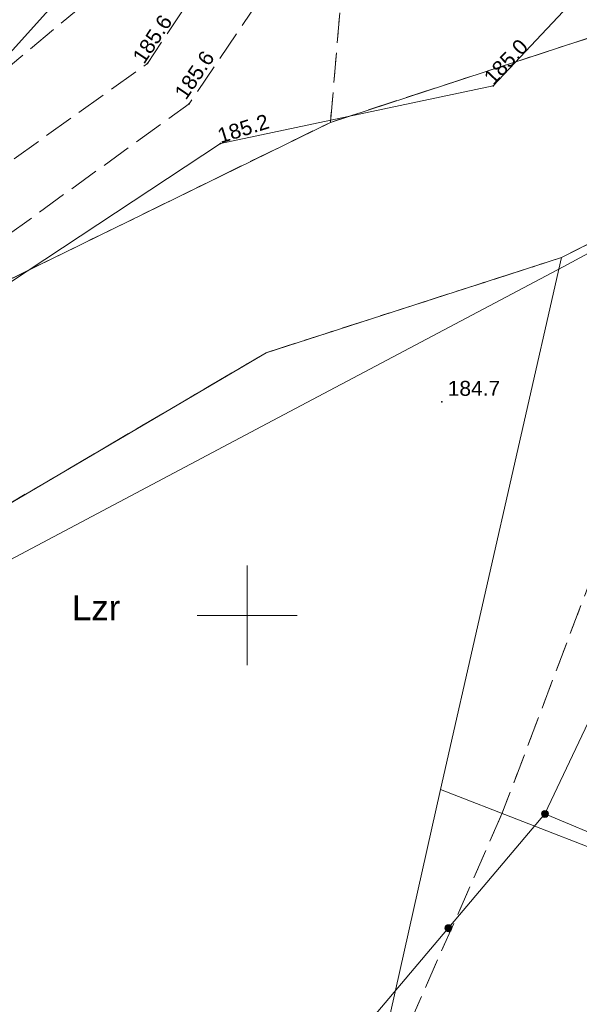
# Model space of a CAD drawing. Header units: metres. Extents: x 7482748 to 7484637, y 5684406 to 5687014.
# Tile 43 of 256: x 7483139 to 7483167, y 5685481 to 5685530. Entities that reach past the tile are written whole.
import ezdxf

# ---------------------------------------------------------------- set-up
doc = ezdxf.new("R2010")
doc.units = ezdxf.units.M
doc.header["$MEASUREMENT"] = 0
for name, pattern in [('1', [1.5, 1, -0.5]), ('KTJZ01_500', [2, 1.5, -0.5]), ('l217_500', [2, 1.5, -0.5]), ('l218_500', [1, 0.5, -0.5])]:
    doc.linetypes.add(name, pattern=pattern)
for name, color, linetype, lineweight in [('_Dzialki', 7, 'Continuous', 0), ('_Kontury', 7, 'Continuous', 0), ('_Podzial_sekcyjny_krzyze', 7, '1', 13), ('_Uzytki', 7, 'Continuous', 0), ('_Uzytki_opis', 7, 'Continuous', 0), ('KTOK05_01', 7, 'Continuous', 13), ('RTPW01_P', 7, 'Continuous', 0)]:
    doc.layers.add(name, color=color, linetype=linetype, lineweight=lineweight)
doc.layers.add('GES__SUPW_01_pL', color=5, linetype='Continuous', lineweight=13, true_color=0x0000ff)
doc.layers.add('KTJZ01_O', color=7, linetype='KTJZ01_500', lineweight=13, transparency=0.5)
doc.layers.add('RTPW01_G', color=7, linetype='Continuous', lineweight=13, transparency=0.25)
doc.layers.add('PTWP02_O', color=7, linetype='Continuous', lineweight=13, true_color=0x59d9ff, transparency=0.5)
doc.styles.add('Style-Arial', font='arial.ttf')

# ---------------------------------------------------------------- blocks, each defined once
blk = doc.blocks.new('RTPW01')
at = {"layer": 'RTPW01_P', "linetype": 'Continuous', "lineweight": 0}
h = blk.add_hatch(color=256, dxfattribs=at)
edge = h.paths.add_edge_path()
edge.add_arc((0, 0), 0.045, 0, 360)
blk = doc.blocks.new('RTPW01_2')
at = {"layer": 'RTPW01_P', "linetype": 'Continuous', "lineweight": 0}
h = blk.add_hatch(color=256, dxfattribs=at)
edge = h.paths.add_edge_path()
edge.add_arc((0, 0), 0.045, 0, 360)

msp = doc.modelspace()

# ---------------------------------------------------------------- hatches: boundary and pattern name
at = {"layer": 'KTOK05_01', "linetype": 'Continuous', "lineweight": 13}
h = msp.add_hatch(color=256, dxfattribs=at)
edge = h.paths.add_edge_path()
edge.add_arc((7483164.92, 5685490.05), 0.175, 0, 360)
h = msp.add_hatch(color=256, dxfattribs=at)
edge = h.paths.add_edge_path()
edge.add_arc((7483164.92, 5685490.05), 0.175, 0, 360)
h = msp.add_hatch(color=256, dxfattribs=at)
edge = h.paths.add_edge_path()
edge.add_arc((7483164.92, 5685490.05), 0.175, 0, 360)
h = msp.add_hatch(color=256, dxfattribs=at)
edge = h.paths.add_edge_path()
edge.add_arc((7483160.07678, 5685484.32346), 0.175, 0, 360)

# ---------------------------------------------------------------- linework, layer by layer
at = {"layer": '_Dzialki', "color": 96, "linetype": 'Continuous', "true_color": 0x008000, "flags": 128}
for points in [[(7483165.74, 5685517.94), (7483188.03, 5685529.19)], [(7483167.63, 5685529.12), (7483154.17, 5685524.72)], [(7483154.17, 5685524.72), (7483133.99, 5685514.83)], [(7483150.95, 5685513.17), (7483165.74, 5685517.94)], [(7483159.69, 5685491.27), (7483165.74, 5685517.94)], [(7483135.77, 5685504.24), (7483150.95, 5685513.17)], [(7483153.56, 5685463.9), (7483159.69, 5685491.27)], [(7483196.81, 5685476.83), (7483159.69, 5685491.27)]]:
    msp.add_lwpolyline(points, dxfattribs=at)
at = {"layer": '_Kontury', "color": 96, "linetype": 'l217_500', "true_color": 0x008000, "flags": 128}
for points in [[(7483155.67, 5685542.16), (7483090.49, 5685487.92)], [(7483155.67, 5685542.16), (7483154.17, 5685524.72)], [(7483188.03, 5685529.19), (7483165.74, 5685517.94)], [(7483154.17, 5685524.72), (7483167.63, 5685529.12)], [(7483133.99, 5685514.83), (7483154.17, 5685524.72)], [(7483173.81, 5685519.2), (7483162.76, 5685490.05)], [(7483165.74, 5685517.94), (7483150.95, 5685513.17)], [(7483150.95, 5685513.17), (7483135.77, 5685504.24)], [(7483162.76, 5685490.05), (7483155.96, 5685474.59)]]:
    msp.add_lwpolyline(points, dxfattribs=at)
at = {"layer": '_Podzial_sekcyjny_krzyze', "linetype": 'Continuous'}
for p, q in [((7483150, 5685497.5), (7483150, 5685502.5)), ((7483147.5, 5685500), (7483152.5, 5685500))]:
    msp.add_line(p, q, dxfattribs=at)
at = {"layer": '_Uzytki', "color": 96, "linetype": 'l218_500', "true_color": 0x008000, "flags": 128}
for points in [[(7483155.67, 5685542.16), (7483154.17, 5685524.72)], [(7483165.74, 5685517.94), (7483188.03, 5685529.19)], [(7483154.17, 5685524.72), (7483167.63, 5685529.12)], [(7483133.99, 5685514.83), (7483154.17, 5685524.72)], [(7483173.81, 5685519.2), (7483162.76, 5685490.05)], [(7483150.95, 5685513.17), (7483165.74, 5685517.94)], [(7483135.77, 5685504.24), (7483150.95, 5685513.17)], [(7483162.76, 5685490.05), (7483155.96, 5685474.59)]]:
    msp.add_lwpolyline(points, dxfattribs=at)
at = {"layer": 'GES__SUPW_01_pL', "linetype": 'Continuous', "lineweight": 13, "flags": 128}
msp.add_lwpolyline([(7483154.05, 5685546.52), (7483152.9, 5685544.65), (7483137.18, 5685527.17), (7483127.25, 5685518.54), (7483124.98, 5685516.55), (7483119.91, 5685514.02), (7483118.83, 5685513.6), (7483117.36, 5685513.57), (7483115.72, 5685513.67), (7483111.03, 5685514.08), (7483109.91, 5685513.8), (7483109.18, 5685513.17), (7483104.94, 5685508.39), (7483103.57, 5685507.24), (7483102.8, 5685507.24), (7483101.96, 5685507.66), (7483101.26, 5685507.76), (7483100.81, 5685507.93), (7483084.75, 5685511.87), (7483078.88, 5685511.62), (7483076.64, 5685509.34), (7483074.7, 5685510.74)], dxfattribs=at)
at = {"layer": 'KTJZ01_O', "linetype": 'KTJZ01_500', "lineweight": 13, "flags": 128}
msp.add_lwpolyline([(7483157.83, 5685554.65), (7483158.22, 5685553.2), (7483159.21, 5685549.81), (7483156.65, 5685543.13), (7483153.68, 5685535.39), (7483147.09, 5685525.65), (7483130.13, 5685513.36), (7483098.7, 5685492.39), (7483093.32, 5685489.66), (7483085.42, 5685489.33), (7483061.97, 5685503.45), (7483062.88, 5685506.46), (7483084.96, 5685492.62), (7483086.56, 5685492.38), (7483093.77, 5685493.16), (7483096.92, 5685494.36), (7483127.92, 5685515.45), (7483145, 5685527.67), (7483151.17, 5685536.94), (7483154.92, 5685546.91), (7483157.83, 5685554.65)], close=True, dxfattribs=at)
at = {"layer": 'KTOK05_01', "linetype": 'Continuous', "lineweight": 13, "flags": 128}
for points in [[(7483164.92, 5685490.05), (7483171.73, 5685504.42), (7483174.85, 5685502.88)], [(7483164.92, 5685490.05), (7483155.27, 5685478.64), (7483151.08, 5685464.58), (7483155.01, 5685463.16), (7483183.7, 5685451.67), (7483185.62, 5685450.95), (7483180.58, 5685438.66)], [(7483164.92, 5685490.05), (7483178.61, 5685484.3), (7483184.35, 5685481.8)]]:
    msp.add_lwpolyline(points, dxfattribs=at)
at = {"layer": 'KTOK05_01', "linetype": 'Continuous', "lineweight": 13}
for centre in [(7483164.92, 5685490.05), (7483164.92, 5685490.05), (7483164.92, 5685490.05), (7483160.08, 5685484.32)]:
    msp.add_circle(centre, 0.175, dxfattribs=at)
at = {"layer": 'PTWP02_O', "linetype": 'Continuous', "lineweight": 13, "flags": 128}
msp.add_lwpolyline([(7483193.2, 5685568.17), (7483188.53, 5685559.62), (7483176.99, 5685539.86), (7483175.57, 5685536.14), (7483169.6, 5685534.3), (7483162.33, 5685526.55), (7483148.66, 5685523.66), (7483118.75, 5685503.91), (7483124.91, 5685495.78), (7483151, 5685509.63), (7483165.83, 5685517.48), (7483182.95, 5685526.71), (7483190.73, 5685530.97), (7483191.87, 5685534.27), (7483199.95, 5685564.8)], dxfattribs=at)

# ---------------------------------------------------------------- block references
at = {"layer": 'RTPW01_P', "linetype": 'Continuous', "lineweight": 0}
for name, p in [('RTPW01_2', (7483145, 5685527.67)), ('RTPW01', (7483162.33, 5685526.55)), ('RTPW01_2', (7483147.09, 5685525.65)), ('RTPW01', (7483148.66, 5685523.66)), ('RTPW01', (7483159.75, 5685510.71))]:
    msp.add_blockref(name, p, dxfattribs=at)

# ---------------------------------------------------------------- texts
at = {"layer": '_Uzytki_opis', "color": 96, "linetype": 'Continuous', "lineweight": 13, "true_color": 0x008000, "style": 'Style-Arial'}
msp.add_text('Lzr', height=1.25, dxfattribs=at).set_placement((7483141.22, 5685499.76))
at = {"layer": 'RTPW01_G', "linetype": 'Continuous', "lineweight": 13, "style": 'Style-Arial'}
for s, rotation, p in [('185.6', 56.35, (7483144.83, 5685527.6)), ('185.0', 46.6, (7483162.33, 5685526.55)), ('185.6', 55.92, (7483146.93, 5685525.8)), ('185.2', 17.37, (7483148.66, 5685523.66))]:
    msp.add_text(s, height=0.75, rotation=rotation, dxfattribs=at).set_placement(p)
msp.add_text('184.7', height=0.75, dxfattribs=at).set_placement((7483160.05, 5685511.01))

doc.saveas('drawing.dxf')
